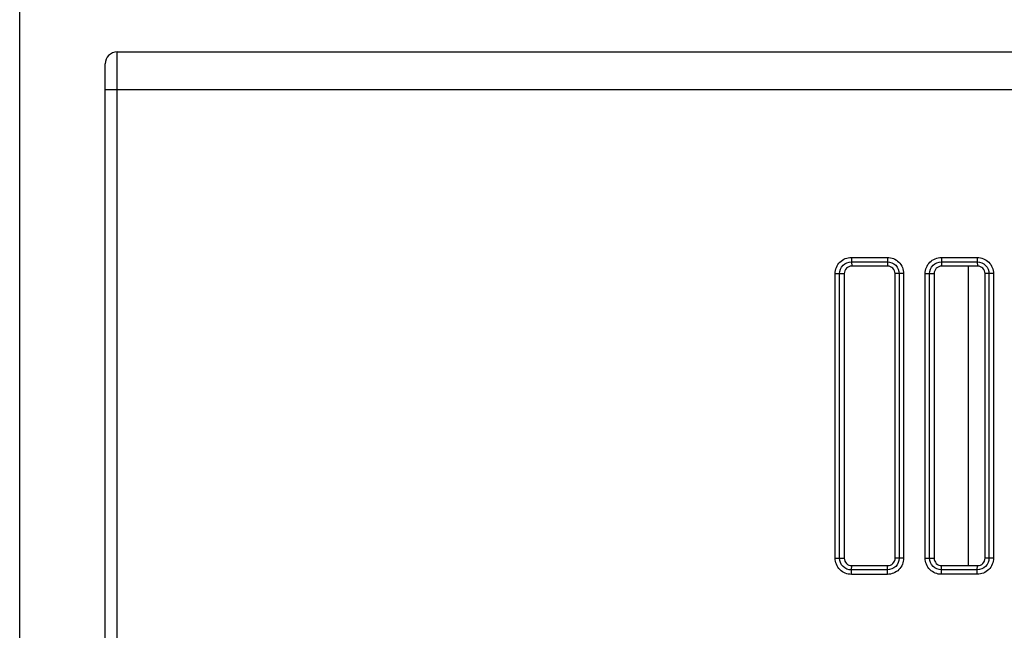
# Model space of a CAD drawing. Header units: millimetres. Extents: x 66 to 1727, y -68 to 939.
# Tile 67 of 72: x 556 to 622, y 710 to 751. Entities that reach past the tile are written whole.
import ezdxf

# ---------------------------------------------------------------- set-up
doc = ezdxf.new("R2010")
doc.units = ezdxf.units.MM
doc.header["$LTSCALE"] = 65.395
doc.header["$PDMODE"] = 3
doc.header["$PDSIZE"] = 0.3
doc.layers.get('0').update_dxf_attribs({"linetype": 'CONTINUOUS'})
doc.layers.get('Defpoints').update_dxf_attribs({"linetype": 'CONTINUOUS'})
doc.layers.add('07_ALL_FEATURES', color=7, linetype='CONTINUOUS')
doc.layers.add('DIM', color=7, linetype='CONTINUOUS')
doc.styles.get("Standard").update_dxf_attribs({"font": 'arial.ttf'})
doc.dimstyles.get("Standard").update_dxf_attribs({"dimtxt": 3, "dimasz": 2.5, "dimexe": 1, "dimexo": 1, "dimtad": 1, "dimzin": 0, "dimdsep": 46, "dimtxsty": 'Standard', "dimblk": '_FILLED', "dimblk1": '_FILLED', "dimblk2": '_FILLED', "dimcen": 0.09, "dimazin": 0, "dimtol": 1, "dimtp": 0.01, "dimtm": 0.01, "dimtfac": 1, "dimtofl": 0, "dimtmove": 0, "dimatfit": 3, "dimldrblk": '_FILLED', "dimfxl": 1, "dimtolj": 1, "dimtzin": 0, "dimarcsym": 0})

# ---------------------------------------------------------------- blocks, each defined once
blk = doc.blocks.new('_FILLED')
at = {"color": 0, "linetype": 'ByBlock'}
blk.add_solid([(0, 0), (-1, 0.2), (-1, -0.2)], dxfattribs=at)
blk = doc.blocks.new('*D5')
at = {"layer": 'Defpoints', "color": 0, "transparency": 16777216}
for p in [(781.311, 823.128), (781.311, 767.518), (556.311, 514.563)]:
    blk.add_point(p, dxfattribs=at)
at = {"layer": 'DIM', "color": 7, "lineweight": -2, "transparency": 16777216}
for p, q in [((556.311, 515.563), (556.311, 824.128)), ((781.311, 768.518), (781.311, 824.128)), ((558.811, 823.128), (778.811, 823.128))]:
    blk.add_line(p, q, dxfattribs=at)
at = {"layer": 'DIM', "color": 7, "lineweight": -2, "transparency": 16777216, "xscale": 2.5, "yscale": 2.5, "zscale": 2.5, "rotation": 180}
blk.add_blockref('_FILLED', (556.311, 823.128), dxfattribs=at)
at = {"layer": 'DIM', "color": 7, "lineweight": -2, "transparency": 16777216, "xscale": 2.5, "yscale": 2.5, "zscale": 2.5}
blk.add_blockref('_FILLED', (781.311, 823.128), dxfattribs=at)
at = {"layer": 'DIM', "color": 0, "transparency": 16777216, "insert": (664.677, 829.628), "char_height": 3, "attachment_point": 5}
blk.add_mtext('\\A1;{\\H3.3333x;D}', dxfattribs=at)

msp = doc.modelspace()

# ---------------------------------------------------------------- linework, layer by layer
at = {"layer": '07_ALL_FEATURES', "color": 7, "linetype": 'Continuous'}
for p, q in [((562.811, 661.625), (562.811, 749.018)), ((562.811, 749.018), (676.311, 749.018)), ((562.011, 661.635), (562.011, 748.218)), ((562.011, 746.518), (676.311, 746.518)), ((611.792, 735.302), (611.792, 735.004)), ((611.792, 735.302), (614.192, 735.3)), ((611.792, 735.004), (611.811, 734.718)), ((611.792, 735.004), (614.192, 735.002)), ((614.192, 735.3), (614.192, 735.002)), ((614.192, 735.002), (614.211, 734.718)), ((617.792, 735.298), (617.792, 734.999)), ((617.792, 735.298), (620.192, 735.296)), ((617.792, 734.999), (617.811, 734.718)), ((617.792, 734.999), (620.192, 734.998)), ((620.192, 735.296), (620.192, 734.998)), ((620.192, 734.998), (620.211, 734.718)), ((614.211, 734.718), (611.811, 734.718)), ((620.211, 734.718), (617.811, 734.718)), ((619.611, 714.718), (619.611, 734.718)), ((610.707, 715.218), (610.707, 734.218)), ((610.707, 734.218), (611.311, 734.218)), ((611.005, 715.218), (611.005, 734.218)), ((611.311, 734.218), (611.311, 715.218)), ((614.711, 715.218), (614.711, 734.218)), ((615.274, 734.218), (614.711, 734.218)), ((614.975, 734.218), (614.975, 715.218)), ((615.274, 734.218), (615.274, 715.218)), ((616.711, 715.218), (616.711, 734.218)), ((616.711, 734.218), (617.311, 734.218)), ((617.009, 715.218), (617.009, 734.218)), ((617.311, 734.218), (617.311, 715.218)), ((620.711, 715.218), (620.711, 734.218)), ((621.269, 734.218), (620.711, 734.218)), ((620.971, 734.218), (620.971, 715.218)), ((621.269, 734.218), (621.269, 715.218)), ((610.707, 715.218), (611.311, 715.218)), ((611.792, 714.432), (611.811, 714.718)), ((611.811, 714.718), (614.211, 714.718)), ((614.192, 714.434), (614.211, 714.718)), ((615.274, 715.218), (614.711, 715.218)), ((616.711, 715.218), (617.311, 715.218)), ((617.792, 714.436), (617.811, 714.718)), ((617.811, 714.718), (620.211, 714.718)), ((620.192, 714.438), (620.211, 714.718)), ((621.269, 715.218), (620.711, 715.218)), ((614.192, 714.434), (611.792, 714.432)), ((611.792, 714.134), (611.792, 714.432)), ((614.192, 714.135), (611.792, 714.134)), ((614.192, 714.135), (614.192, 714.434)), ((620.192, 714.438), (617.792, 714.436)), ((617.792, 714.138), (617.792, 714.436)), ((620.192, 714.14), (617.792, 714.138)), ((620.192, 714.14), (620.192, 714.438))]:
    msp.add_line(p, q, dxfattribs=at)
msp.add_arc((562.811, 748.218), 0.8, 90, 180, dxfattribs=at)
for centre, start_param, end_param in [((611.811, 734.218), 0, 1.570796), ((614.211, 734.218), -1.570796, 0), ((617.811, 734.218), 0, 1.570796), ((620.211, 734.218), -1.570796, 0), ((611.811, 715.218), -4.712389, -3.141593), ((614.211, 715.218), -3.141593, -1.570796), ((617.811, 715.218), -4.712389, -3.141593), ((620.211, 715.218), -3.141593, -1.570796)]:
    msp.add_ellipse(centre, major_axis=(0, 0.5), ratio=1, start_param=start_param, end_param=end_param, dxfattribs=at)
for points, knots in [([(610.707, 734.218), (610.707, 734.495), (610.935, 735.075), (611.514, 735.302), (611.792, 735.302)], [0, 0, 0, 0, 0.499706, 1, 1, 1, 1]), ([(611.005, 734.218), (611.005, 734.419), (611.169, 734.84), (611.59, 735.004), (611.792, 735.004)], [0, 0, 0, 0, 0.499706, 1, 1, 1, 1]), ([(614.192, 735.3), (614.468, 735.3), (615.046, 735.073), (615.274, 734.494), (615.274, 734.218)], [0, 0, 0, 0, 0.499709, 1, 1, 1, 1]), ([(614.192, 735.002), (614.392, 735.002), (614.811, 734.838), (614.975, 734.418), (614.975, 734.218)], [0, 0, 0, 0, 0.499709, 1, 1, 1, 1]), ([(616.711, 734.218), (616.711, 734.494), (616.938, 735.071), (617.516, 735.298), (617.792, 735.298)], [0, 0, 0, 0, 0.499706, 1, 1, 1, 1]), ([(617.009, 734.218), (617.009, 734.418), (617.173, 734.837), (617.592, 735), (617.792, 734.999)], [0, 0, 0, 0, 0.499706, 1, 1, 1, 1]), ([(620.192, 735.296), (620.467, 735.296), (621.043, 735.069), (621.27, 734.493), (621.269, 734.218)], [0, 0, 0, 0, 0.499709, 1, 1, 1, 1]), ([(620.192, 734.998), (620.391, 734.997), (620.808, 734.835), (620.971, 734.417), (620.971, 734.218)], [0, 0, 0, 0, 0.499709, 1, 1, 1, 1]), ([(611.792, 714.134), (611.515, 714.133), (610.935, 714.361), (610.707, 714.941), (610.707, 715.218)], [0, 0, 0, 0, 0.499708, 1, 1, 1, 1]), ([(611.792, 714.432), (611.591, 714.432), (611.169, 714.596), (611.005, 715.017), (611.005, 715.218)], [0, 0, 0, 0, 0.499709, 1, 1, 1, 1]), ([(615.274, 715.218), (615.274, 714.942), (615.047, 714.363), (614.468, 714.136), (614.192, 714.135)], [0, 0, 0, 0, 0.499707, 1, 1, 1, 1]), ([(614.975, 715.218), (614.975, 715.018), (614.812, 714.598), (614.392, 714.434), (614.192, 714.434)], [0, 0, 0, 0, 0.499707, 1, 1, 1, 1]), ([(617.792, 714.138), (617.516, 714.138), (616.939, 714.364), (616.711, 714.942), (616.711, 715.218)], [0, 0, 0, 0, 0.499709, 1, 1, 1, 1]), ([(617.792, 714.436), (617.592, 714.436), (617.173, 714.599), (617.009, 715.018), (617.009, 715.218)], [0, 0, 0, 0, 0.499709, 1, 1, 1, 1]), ([(621.269, 715.218), (621.269, 714.943), (621.043, 714.367), (620.468, 714.14), (620.192, 714.14)], [0, 0, 0, 0, 0.499707, 1, 1, 1, 1]), ([(620.971, 715.218), (620.971, 715.019), (620.809, 714.601), (620.391, 714.438), (620.192, 714.438)], [0, 0, 0, 0, 0.499708, 1, 1, 1, 1])]:
    msp.add_open_spline(points, degree=3, knots=knots, dxfattribs=at)

# ---------------------------------------------------------------- dimensions: what is measured, and where the dimension line sits
at = {"layer": 'DIM', "color": 0}
dim = msp.add_linear_dim(base=(781.311, 823.128), p1=(556.311, 514.563), p2=(781.311, 767.518), text='{\\H3.3333x;D}', dimstyle='Standard', override={"dimgap": 1.5, "dimclrd": 7, "dimclre": 7, "dimarcsym": 1}, dxfattribs=at)
dim.commit()
dim.dimension.update_dxf_attribs({"geometry": '*D5', "text_midpoint": (664.677, 823.128), "dimtype": 160})

doc.saveas('drawing.dxf')
